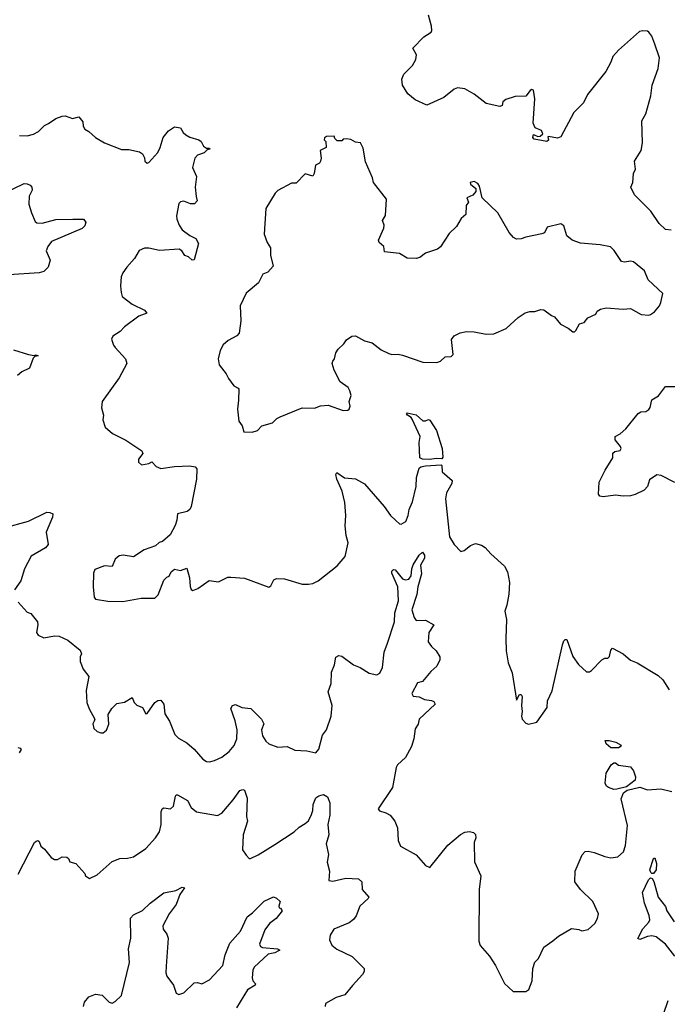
# Model space of a CAD drawing. Extents: x 2133461 to 2293071, y 753526 to 916327.
# Tile 48 of 256: x 2221436 to 2225696, y 797140 to 803616. Entities that reach past the tile are written whole.
import ezdxf

# ---------------------------------------------------------------- set-up
doc = ezdxf.new("R2010")
doc.units = 0

msp = doc.modelspace()

# ---------------------------------------------------------------- linework, layer by layer
at = {"layer": '0CON10XD'}
for points in [[(2225721.2, 802231.2), (2225685, 802235.7), (2225643.2, 802275), (2225587, 802357), (2225481.3, 802465), (2225455.8, 802514.2), (2225469.2, 802545), (2225474.2, 802605), (2225486.9, 802633.1), (2225480, 802685), (2225523.3, 802755), (2225533.4, 802806.6), (2225528.6, 802951.4), (2225555, 802996.7), (2225588.1, 803115), (2225597.5, 803185), (2225636.9, 803295), (2225643.8, 803365), (2225614, 803455), (2225595, 803507.5), (2225575, 803533.3), (2225565, 803540), (2225535, 803543.3), (2225512.3, 803537.7), (2225374.3, 803415.7), (2225338.8, 803375), (2225325, 803337.5), (2225291.2, 803275), (2225170.6, 803125), (2225145, 803069.2), (2225082, 803005), (2224995.4, 802844.6), (2224973.6, 802836.4), (2224915, 802848.6), (2224910.8, 802845), (2224915.7, 802824.3), (2224904.5, 802815.5), (2224820.5, 802830.5), (2224811.1, 802841.1), (2224815, 802861.2), (2224845, 802848), (2224859.3, 802850.7), (2224877.1, 802865), (2224867.6, 802887.6), (2224827.8, 802905), (2224813.3, 802935), (2224825.8, 803095.8), (2224815, 803152.5), (2224805, 803156.7), (2224795, 803150), (2224765, 803113.8), (2224695, 803110), (2224635, 803091.2), (2224615, 803076.7), (2224609.1, 803050.9), (2224594.4, 803045.6), (2224504.5, 803064.5), (2224425, 803126.5), (2224365, 803160.8), (2224315, 803168), (2224295, 803158.8), (2224226.4, 803103.6), (2224115, 803054.6), (2224038.1, 803088.1), (2223989.4, 803129.4), (2223954.4, 803185), (2223949.5, 803225), (2223962, 803258), (2224020, 803315), (2224041.1, 803355), (2224045.8, 803385), (2224022, 803428), (2224095, 803504.2), (2224143.3, 803535), (2224148, 803545), (2224146.1, 803573.9), (2224124.4, 803645)], [(2221435, 802853.9), (2221485, 802851.2), (2221527.1, 802862.9), (2221559.3, 802880.7), (2221600, 802920), (2221626.1, 802933.9)], [(2221626.1, 802933.9), (2221675, 802966.7), (2221715, 802981.5), (2221735, 802983.3), (2221783.9, 802966.1), (2221825, 802976.7), (2221852.5, 802945), (2221854.2, 802915), (2221864.4, 802895), (2221890.5, 802880.5), (2221935, 802840.4), (2221995, 802806.9), (2222105, 802763.3), (2222155, 802762.5), (2222225, 802746.7), (2222243, 802733), (2222257, 802707), (2222260, 802685), (2222275, 802673.3), (2222285, 802677.5), (2222345, 802743.3), (2222360.9, 802775), (2222379.4, 802840.6), (2222415.8, 802885), (2222455, 802912.2), (2222493.3, 802905), (2222512, 802875), (2222529.7, 802859.7), (2222554.4, 802844.4), (2222615, 802826.7), (2222630, 802815), (2222644.5, 802784.5), (2222665, 802770), (2222685, 802770), (2222686.2, 802765), (2222669.3, 802760.7), (2222649.7, 802740.3), (2222605, 802724), (2222588.8, 802705), (2222572.5, 802645), (2222599.2, 802585), (2222590.6, 802515), (2222596, 802454), (2222603.3, 802425), (2222585.9, 802404.1), (2222560, 802405), (2222515, 802423.3), (2222495, 802418.8), (2222482.5, 802407.5), (2222468, 802325), (2222469.2, 802305), (2222484.2, 802265), (2222506, 802235), (2222555.6, 802195.6), (2222595, 802176), (2222612.5, 802145), (2222583, 802037), (2222570, 802035), (2222547.3, 802057.3), (2222522.5, 802065), (2222502.5, 802095), (2222486.1, 802106.1), (2222355, 802096.9), (2222285, 802112.9), (2222257.5, 802112.5), (2222222.9, 802097.1), (2222191.2, 802045), (2222140.9, 801989.1), (2222115, 801950), (2222104.2, 801925), (2222100, 801865), (2222102.7, 801822.7), (2222111.2, 801795), (2222175.8, 801745.8), (2222256.7, 801705), (2222272.5, 801685), (2222220, 801665), (2222126.7, 801595), (2222096.7, 801565), (2222050, 801535), (2222040, 801515), (2222053.8, 801475), (2222065, 801460), (2222132, 801385), (2222142, 801355), (2222089.6, 801260.4), (2221978.9, 801105), (2221974.2, 801064.2), (2221986.7, 801015), (2221983.6, 800983.6), (2221997.5, 800935), (2222047.5, 800895), (2222135, 800850), (2222239.3, 800779.3), (2222247, 800763), (2222217.5, 800725), (2222217.5, 800705), (2222238.3, 800688.3), (2222285, 800697.5), (2222305, 800707.5), (2222335, 800677.5), (2222364, 800664), (2222455, 800677.1), (2222555, 800681.5), (2222590, 800675), (2222602.3, 800662.3), (2222598.2, 800595), (2222565, 800413.8), (2222555, 800394), (2222537.9, 800382.1), (2222474.1, 800365.9), (2222470.8, 800325), (2222458.3, 800288.3), (2222425, 800228.8), (2222375, 800183.3), (2222353, 800177), (2222330, 800155), (2222255, 800128.8), (2222185, 800083.1), (2222116.8, 800093.2), (2222089.8, 800090.2), (2222065, 800068), (2222045, 800020), (2221995, 800024.2), (2221930.7, 799999.3), (2221922.5, 799975), (2221918.8, 799885), (2221927, 799817), (2221934.1, 799804.1), (2222015, 799791.2), (2222115, 799790), (2222235, 799812), (2222325, 799811.4), (2222346.2, 799833.8), (2222385, 799930), (2222405, 799950), (2222420, 799955), (2222432.5, 799985), (2222455, 800002.5), (2222495, 799992.5), (2222535, 800007.5), (2222554, 799945), (2222557.3, 799887.3), (2222565, 799867.5), (2222575, 799861.2), (2222607.5, 799875), (2222683.6, 799926.4), (2222745, 799918), (2222805, 799950), (2222825, 799950), (2222915, 799943.3), (2223075, 799883.3), (2223088.3, 799891.7), (2223108.3, 799931.7), (2223125, 799941.2), (2223178.3, 799938.3), (2223295, 799902.5), (2223337, 799903), (2223365, 799908.6), (2223398.8, 799925), (2223523.8, 800025), (2223576.2, 800085), (2223597.5, 800175), (2223583.6, 800223.6), (2223577, 800287), (2223582, 800355), (2223575, 800440), (2223558.1, 800515), (2223522.5, 800595), (2223516.7, 800625), (2223523, 800637), (2223572.4, 800602.4), (2223645, 800595.8), (2223705, 800564.2), (2223834.6, 800414.6), (2223874.4, 800355), (2223911.1, 800321.1), (2223935, 800300), (2223945, 800298.8), (2223976, 800315), (2223991.1, 800355), (2223997.9, 800395), (2224019.2, 800445), (2224043.3, 800546.7), (2224046.9, 800605), (2224064, 800666), (2224075.3, 800674.7), (2224105, 800681.6), (2224209.2, 800689.2), (2224213.9, 800683.9), (2224215, 800642), (2224280.8, 800585), (2224278.6, 800565), (2224243.3, 800505), (2224236.9, 800465), (2224264.2, 800214.2), (2224293.9, 800163.9), (2224338.3, 800118.3), (2224360, 800125), (2224401.7, 800158.3), (2224435, 800170), (2224475, 800160), (2224497.5, 800145), (2224535, 800103.3), (2224625, 800022.5), (2224645.8, 799985), (2224657.8, 799915), (2224653.2, 799836.8), (2224641.2, 799765), (2224626.7, 799725), (2224639.3, 799670.7), (2224633.3, 799545), (2224636.7, 799465), (2224650, 799385), (2224675, 799320), (2224705, 799140), (2224725, 799177.5), (2224735, 799177.5), (2224741.2, 799165), (2224737.5, 799105), (2224742.5, 799065), (2224737.5, 799035), (2224742.5, 799015), (2224765, 798990), (2224783, 798983), (2224837.5, 798995), (2224905, 799092.5), (2224908.6, 799135), (2224939.1, 799200.9), (2225006.2, 799505), (2225015, 799530), (2225025, 799540), (2225035, 799540), (2225075, 799427.5), (2225112.5, 799375), (2225165, 799327.5), (2225185, 799327.5), (2225197.5, 799335), (2225265, 799406.2), (2225285, 799416.7), (2225305, 799417.5), (2225315, 799427.5), (2225325, 799470), (2225335, 799482.5), (2225406.2, 799445), (2225455, 799403.8), (2225497.5, 799385), (2225635, 799303.3), (2225666.7, 799275), (2225707.7, 799207.7)], [(2222965, 800902.5), (2223000, 800915), (2223030, 800945), (2223100, 800965), (2223127, 800993), (2223150, 801005), (2223295, 801063.3), (2223375, 801060.8), (2223415, 801076), (2223465, 801080), (2223565, 801046.2), (2223595, 801048), (2223603.8, 801055), (2223610, 801075), (2223602.5, 801105), (2223616.2, 801145), (2223608.8, 801175), (2223597, 801197), (2223543.8, 801235), (2223505, 801310), (2223492.5, 801355), (2223495, 801370), (2223507.5, 801385), (2223516.2, 801425), (2223530.9, 801449.1), (2223568.8, 801485), (2223585, 801510), (2223620, 801535), (2223645, 801536.2), (2223705, 801503.3), (2223755, 801490), (2223814.2, 801444.2), (2223865, 801420), (2223885, 801413.8), (2223925, 801416), (2223955, 801410), (2224087.3, 801362.7), (2224179.3, 801360.7), (2224205, 801370), (2224235, 801397.5), (2224275, 801400), (2224286.7, 801415), (2224277, 801513), (2224295, 801537.5), (2224333.6, 801556.4), (2224375, 801566.2), (2224425, 801563.3), (2224505, 801546.7), (2224555, 801550), (2224636.1, 801583.9), (2224715, 801656.7), (2224761.7, 801688.3), (2224792.3, 801697.7), (2224825, 801696.2), (2224865, 801710), (2224885, 801706.7), (2224935, 801670), (2224955, 801662.5), (2224993.6, 801613.6), (2225045, 801587.5), (2225075, 801562.5), (2225085, 801562.5), (2225095, 801572.5), (2225117.5, 801615), (2225150, 801625), (2225172.5, 801655), (2225225, 801680), (2225235, 801700), (2225257, 801713), (2225295, 801720), (2225405, 801711.2), (2225455, 801716.7), (2225525, 801676.7), (2225575, 801673.3), (2225585, 801677.5), (2225612.5, 801695), (2225643.8, 801735), (2225653.8, 801755), (2225666.7, 801815), (2225570, 801905), (2225546.2, 801965), (2225474.2, 802024.2), (2225455, 802028.8), (2225415, 802021.2), (2225395, 802026.7), (2225347.5, 802097.5), (2225321.7, 802121.7), (2225255, 802136), (2225125, 802145.8), (2225070, 802165), (2225036.2, 802195), (2225015, 802260), (2224995, 802272.5), (2224905, 802252.5), (2224887.5, 802215), (2224871.7, 802208.3), (2224765, 802186.7), (2224735, 802173.8), (2224703.2, 802173.2), (2224684.5, 802184.5), (2224655, 802216.7), (2224581.2, 802345), (2224477.5, 802445), (2224461.7, 802521.7), (2224449.3, 802539.3), (2224425, 802552.5), (2224400, 802545), (2224402.5, 802535), (2224436.7, 802506.7), (2224436.2, 802485), (2224417.1, 802462.9), (2224377.5, 802445), (2224387.5, 802415), (2224372.5, 802395), (2224370, 802335), (2224340.7, 802309.3), (2224310, 802255), (2224260.5, 802209.5), (2224205, 802122.5), (2224185, 802106.2), (2224105, 802080), (2224067.7, 802052.3), (2224043.6, 802046.4), (2223985, 802046.7), (2223935, 802078.8), (2223835, 802090), (2223832.5, 802125), (2223800.7, 802150.7), (2223796.7, 802165), (2223832, 802245), (2223833.3, 802265), (2223823.3, 802295), (2223841.7, 802328.3), (2223848, 802435), (2223762.5, 802545), (2223756, 802575), (2223711.2, 802681.2), (2223695, 802770), (2223677, 802807), (2223645, 802810), (2223615, 802827.5), (2223585, 802832.5), (2223565, 802830), (2223555, 802820), (2223525, 802820), (2223510, 802835), (2223505, 802850), (2223455, 802847.5), (2223441.7, 802838.3), (2223440, 802825), (2223450, 802815), (2223452.5, 802775), (2223412.5, 802755), (2223419.2, 802705), (2223416, 802685), (2223407.3, 802672.7), (2223381.7, 802658.3), (2223373.3, 802605), (2223365, 802587.5), (2223315, 802602.5), (2223255, 802540), (2223225, 802540), (2223135, 802493.3), (2223116, 802474), (2223056, 802375), (2223043.8, 802205), (2223065, 802150), (2223086.7, 802115), (2223087, 802067), (2223102.5, 801995), (2223067.5, 801955), (2223035, 801943.3), (2223006.2, 801885), (2222925, 801816.7), (2222887.1, 801735), (2222891.2, 801635), (2222880, 801555), (2222865, 801536.7), (2222807.5, 801505), (2222775, 801477.5), (2222755, 801440), (2222742, 801385), (2222748.8, 801345), (2222795, 801286.7), (2222808.8, 801255), (2222845, 801207.5), (2222873, 801193), (2222877.5, 801185), (2222876.6, 801113.4), (2222868.1, 801055), (2222877.5, 800975), (2222900, 800945), (2222910, 800905), (2222965, 800902.5)], [(2221267.5, 802445), (2221465, 802538), (2221485, 802536.7), (2221505, 802526.7), (2221516.7, 802515), (2221518.8, 802495), (2221498.8, 802455), (2221497, 802403), (2221513.3, 802345), (2221538.8, 802288.8), (2221550, 802280), (2221585, 802277.1), (2221675, 802301.1), (2221785, 802304.4), (2221855, 802303.8), (2221871.2, 802285), (2221865, 802260), (2221846.4, 802243.6), (2221645, 802157.5), (2221620.8, 802125), (2221610, 802095), (2221636.2, 802035), (2221622.7, 801987.3), (2221595, 801960), (2221565, 801950.8), (2221365, 801938.6)], [(2221395.6, 801445.6), (2221495, 801414.3), (2221532.5, 801407.5), (2221545, 801412.5), (2221556.7, 801405), (2221535, 801400), (2221525, 801390), (2221501.2, 801325), (2221449.5, 801300.5), (2221422.5, 801275)], [(2225745, 800573.1), (2225655, 800618.8), (2225627, 800623), (2225579.5, 800590.5), (2225566.7, 800545), (2225545, 800522.5), (2225485, 800493.3), (2225453.6, 800483.6), (2225405, 800481.2), (2225355, 800488.8), (2225275, 800478), (2225251.7, 800481.7), (2225243.3, 800495), (2225247.5, 800575), (2225286.4, 800653.6), (2225337.5, 800735), (2225337.5, 800765), (2225350, 800775), (2225385, 800782.5), (2225392.5, 800795), (2225388.3, 800808.3), (2225352.3, 800852.3), (2225353.3, 800875), (2225385, 800891.2), (2225423.8, 800925), (2225505, 801026), (2225522.7, 801037.3), (2225555, 801040), (2225575, 801051.2), (2225584, 801065), (2225593.3, 801115), (2225637.7, 801142.3), (2225685, 801203.3), (2225765.7, 801204.3)], [(2224135, 800723.8), (2224085.6, 800725.6), (2224068, 800735), (2224064.4, 800834.4), (2224069.5, 800875), (2224017.6, 800987.6), (2224010.3, 801000.3), (2223986.7, 801015), (2223981.2, 801025), (2223985, 801030), (2224045, 801017.8), (2224088.7, 800978.7), (2224105, 800978.1), (2224125, 800986.9), (2224135, 800982.9), (2224177.9, 800915), (2224215.3, 800795.3), (2224220.6, 800739.4), (2224212, 800728), (2224175, 800730), (2224135, 800723.8)], [(2221333.9, 800273.9), (2221495, 800318.6), (2221615, 800377.1), (2221635, 800375.8), (2221653.8, 800365), (2221652.5, 800345), (2221609.6, 800245), (2221622.5, 800165), (2221606.7, 800143.3), (2221512.7, 800087.3), (2221468.1, 800005), (2221443.8, 799925), (2221402.5, 799865)], [(2221926.7, 799003.3), (2221916.7, 798985), (2221923.8, 798955), (2221945, 798934), (2221970, 798925), (2221985, 798926.2), (2222006.7, 798943.3), (2222023.3, 798983.3), (2222017.5, 799045), (2222042.5, 799085), (2222075, 799117.5), (2222125, 799127.5), (2222175, 799157.5), (2222190, 799125), (2222207, 799107), (2222245, 799092.5), (2222265, 799050), (2222275, 799053.3), (2222324.6, 799125.4), (2222345, 799139.2), (2222365, 799141.2), (2222383.8, 799115), (2222390.3, 799050.3), (2222421.7, 799001.7), (2222456, 798915), (2222481.3, 798891.3), (2222535, 798860.8), (2222585, 798818), (2222641.2, 798751.2), (2222665, 798736), (2222685, 798735.7), (2222716.6, 798743.4), (2222765, 798766.2), (2222815, 798803.8), (2222847.6, 798842.4), (2222864.2, 798885), (2222867.1, 798945), (2222854, 799005), (2222826.2, 799085), (2222836.7, 799105), (2222855, 799111.2), (2222898.3, 799091.7), (2222956.1, 799086.1), (2223026.7, 799015), (2223042.5, 798985), (2223026.7, 798945), (2223034.2, 798905), (2223055, 798870), (2223075, 798853.8), (2223135, 798831.2), (2223195, 798836.2), (2223245, 798812), (2223325, 798806), (2223385, 798793.3), (2223405, 798817.5), (2223429.1, 798910.9), (2223454.5, 798945.5), (2223484.5, 799035), (2223491.9, 799105), (2223466, 799195), (2223485, 799250), (2223488, 799325), (2223507.9, 799372.1), (2223516, 799424), (2223535, 799434), (2223555, 799430.8), (2223632.3, 799372.3), (2223675, 799354.5), (2223735, 799318.1), (2223785, 799306), (2223805, 799318.8), (2223823.1, 799355), (2223833.4, 799456.6), (2223855, 799516), (2223902.1, 799655), (2223904.6, 799715), (2223926.9, 799793.1), (2223924.5, 799885), (2223884.6, 799975), (2223885, 799988.8), (2223895, 799999.4), (2223905, 799996.7), (2223955, 799939.5), (2223975, 799932.5), (2223995, 799935.5), (2224012.2, 799957.8), (2224014.7, 800005), (2224025, 800031.4), (2224065, 800093.3), (2224085, 800112.9), (2224098.7, 800095), (2224098.6, 800075), (2224071.7, 800028.3), (2224078.7, 799971.3), (2224055.3, 799885), (2224048.4, 799835), (2224015.7, 799735), (2224031.4, 799685), (2224045, 799663.8), (2224105, 799666.2), (2224160, 799635), (2224127.5, 799585), (2224123.3, 799525), (2224144.1, 799494.1), (2224176.7, 799465), (2224198.8, 799425), (2224200, 799405), (2224180, 799365), (2224140.5, 799329.5), (2224085, 799262.5), (2224052.5, 799255), (2224016.2, 799185), (2224025, 799166.7), (2224065, 799162.5), (2224100, 799145), (2224145, 799138), (2224160.6, 799130.6), (2224170, 799115), (2224064.6, 799015.4), (2224057.6, 798982.4), (2224037.7, 798952.3), (2224028.6, 798885), (2224014, 798835), (2223975, 798762.5), (2223921.2, 798715), (2223913.1, 798696.9), (2223889.6, 798565), (2223794.3, 798425), (2223802.1, 798412.1), (2223845, 798400), (2223873, 798383), (2223904, 798345), (2223921.2, 798301.2), (2223926.4, 798216.4), (2223940.7, 798180.7), (2224045, 798123.8), (2224105, 798052.5), (2224135, 798040), (2224252.3, 798187.7), (2224335, 798256.2), (2224365, 798271.2), (2224395, 798276.7), (2224420.7, 798270.7), (2224435, 798257.5), (2224436.2, 798235), (2224426.2, 798205), (2224427, 798077), (2224470, 797985), (2224458.8, 797895), (2224456, 797555), (2224465.9, 797525.9), (2224525.8, 797455.8), (2224565.7, 797395.7), (2224625, 797276.7), (2224682.5, 797225), (2224765, 797224), (2224785, 797236.2), (2224808.2, 797295), (2224811.5, 797375), (2224825, 797417.5), (2224849.7, 797440.3), (2224883.2, 797516.8), (2224942.7, 797557.3), (2224981.2, 797588.8), (2225065, 797637.5), (2225115, 797632.5), (2225135, 797622.5), (2225175, 797632.5), (2225219.3, 797670.7), (2225237.5, 797705), (2225243.3, 797735), (2225206.2, 797815), (2225124.3, 797894.3), (2225088.8, 797945), (2225090.6, 798015), (2225137, 798123), (2225155, 798145.8), (2225175, 798147.5), (2225215, 798138.6), (2225285, 798111.4), (2225325, 798102.9), (2225370.3, 798109.7), (2225407, 798143), (2225420.9, 798185), (2225434.5, 798315), (2225392.4, 798492.4), (2225409, 798531), (2225431.4, 798548.6), (2225515, 798568), (2225565, 798551.2), (2225653.9, 798556.1), (2225725, 798538.8)], [(2221426.7, 799785), (2221485, 799720), (2221509.5, 799709.5), (2221553.8, 799655), (2221556.2, 799635), (2221547.5, 799585), (2221557, 799567), (2221595, 799551.2), (2221665, 799563.8), (2221695, 799561.2), (2221752.5, 799535), (2221835, 799470), (2221842.5, 799445), (2221833.6, 799426.4), (2221833.3, 799395), (2221853.8, 799345), (2221890, 799295), (2221872.5, 799205), (2221877.5, 799125), (2221893, 799083), (2221930, 799015), (2221926.7, 799003.3)], [(2225325, 798826.7), (2225295, 798854.2), (2225286.7, 798875), (2225314.5, 798875.5), (2225357.5, 798865), (2225392.5, 798845), (2225385, 798832.5), (2225375, 798827.5), (2225325, 798826.7)], [(2221425, 798828), (2221440, 798825), (2221446.7, 798815), (2221433.3, 798795)], [(2225343.8, 798553.8), (2225308.8, 798565), (2225296, 798575), (2225286.7, 798595), (2225295, 798660), (2225326.7, 798715), (2225345, 798727.5), (2225355, 798727.5), (2225375, 798713.8), (2225455, 798701.4), (2225474.4, 798675), (2225487.5, 798635), (2225485, 798613.8), (2225428.7, 798571.3), (2225365, 798554.6), (2225343.8, 798553.8)], [(2221426.2, 797995), (2221534.2, 798205), (2221545, 798213.3), (2221555, 798216.7), (2221565, 798210), (2221575, 798180), (2221599.3, 798159.3), (2221642.5, 798105), (2221665, 798093.3), (2221685, 798092.5), (2221715, 798110), (2221747, 798107), (2221758.3, 798098.3), (2221767, 798077), (2221805, 798066.7), (2221865, 798000), (2221870, 797985), (2221895, 797967.5), (2221945, 797991.2), (2222045, 798079.4), (2222095, 798098.9), (2222145, 798101.4), (2222185, 798110.8), (2222265, 798164), (2222328.8, 798235), (2222356.2, 798275), (2222367.7, 798322.3), (2222367.5, 798405), (2222373.9, 798426.1), (2222385, 798431.2), (2222427.5, 798425), (2222447, 798443), (2222460.6, 798509.4), (2222465, 798516.7), (2222475, 798518), (2222539.4, 798479.4), (2222563.3, 798433.3), (2222598.8, 798405), (2222737.9, 798382.1), (2222765, 798398), (2222840.6, 798485), (2222885, 798546.9), (2222905, 798553.1), (2222915, 798548.1), (2222933.1, 798495), (2222928, 798375), (2222934.3, 798345), (2222905.8, 798255), (2222902.5, 798155), (2222925, 798120), (2222945, 798100), (2222955, 798100), (2223005, 798122.5), (2223115, 798191.2), (2223242, 798275), (2223274, 798305), (2223315, 798328.1), (2223335, 798347.5), (2223355, 798388), (2223363.8, 798415), (2223365.9, 798455), (2223385, 798496.9), (2223405, 798512.1), (2223435, 798520.6), (2223460.9, 798505), (2223476, 798465), (2223475.3, 798385), (2223463.4, 798323.4), (2223468.9, 798255), (2223451.8, 798195), (2223466.5, 798125), (2223458.8, 798075), (2223474.5, 798015), (2223470, 797955), (2223495, 797950.5), (2223580.7, 797969.3), (2223665, 797966), (2223686, 797945), (2223688, 797895), (2223732, 797845), (2223728, 797835), (2223674.4, 797785), (2223648.9, 797721.1), (2223631.7, 797698.3), (2223604.5, 797675.5), (2223502.5, 797635), (2223478.8, 797595), (2223474.2, 797564.2), (2223488.8, 797528.8), (2223523, 797503), (2223623.3, 797455), (2223701.2, 797375), (2223702, 797355), (2223692, 797335), (2223625, 797264)], [(2225595, 797999.4), (2225586.8, 798006.8), (2225581.1, 798025), (2225605, 798100), (2225615, 798102.5), (2225624.5, 798065), (2225622.9, 798025), (2225605, 798000.5), (2225595, 797999.4)], [(2225745, 797456), (2225684.4, 797535), (2225623.7, 797583.7), (2225595, 797589.3), (2225566.2, 797585), (2225515, 797566.7), (2225503, 797573), (2225535, 797637.1), (2225575, 797680), (2225581.8, 797695), (2225577.9, 797725), (2225546.9, 797805), (2225532.7, 797875), (2225571.5, 797958.5), (2225585, 797972.5), (2225597.5, 797967.5), (2225608.3, 797948.3), (2225635.2, 797845.2), (2225683.3, 797783.3), (2225694, 797754), (2225742.3, 797682.3)], [(2221856.8, 797125), (2221863, 797153), (2221891.7, 797188.3), (2221935, 797206), (2221979.2, 797199.2), (2222025, 797153.1), (2222045, 797148.1), (2222065, 797159.4), (2222105, 797197.5), (2222159.5, 797415), (2222152.1, 797505), (2222168.1, 797575), (2222164.2, 797705.8), (2222185, 797727.5), (2222243.8, 797756.2), (2222295, 797804.3), (2222385, 797872.5), (2222462.3, 797887.7), (2222505, 797910), (2222520, 797905), (2222488.6, 797861.4), (2222465, 797796), (2222419.2, 797735), (2222377.1, 797657.1), (2222380.8, 797635), (2222405, 797601.2), (2222412.2, 797575), (2222400.3, 797390.3), (2222397.7, 797347.7), (2222404, 797325), (2222447.5, 797265), (2222465, 797212.5), (2222483.6, 797203.6), (2222515, 797216.2), (2222585, 797282), (2222605, 797283.8), (2222635, 797274), (2222685, 797301.4), (2222772.7, 797395), (2222787.8, 797465), (2222817.7, 797542.3), (2222889.6, 797620.4), (2222932.9, 797715), (2222968.1, 797741.9), (2223045, 797818.9), (2223105, 797846.7), (2223125, 797837.5), (2223150, 797815), (2223140, 797785), (2223142.5, 797775), (2223152.5, 797772.5), (2223163.3, 797755), (2223123.8, 797705), (2223078.7, 797671.3), (2223049.5, 797630.5), (2223014.6, 797535), (2223020.5, 797520.5), (2223033.3, 797513.3), (2223132.5, 797505), (2223146.7, 797495), (2223138.6, 797491.4), (2223115, 797478.5), (2223071.2, 797468.8), (2222978.9, 797385), (2222970.5, 797365), (2222965.4, 797315), (2222970.5, 797295), (2222987.1, 797275), (2222985.7, 797265), (2222935, 797234.5), (2222862.8, 797117.2)], [(2223625, 797264), (2223575, 797202), (2223517.5, 797185), (2223447.5, 797145), (2223446.7, 797125)], [(2225670.8, 797075), (2225700.8, 797165)]]:
    msp.add_lwpolyline(points, dxfattribs=at)

doc.saveas('drawing.dxf')
